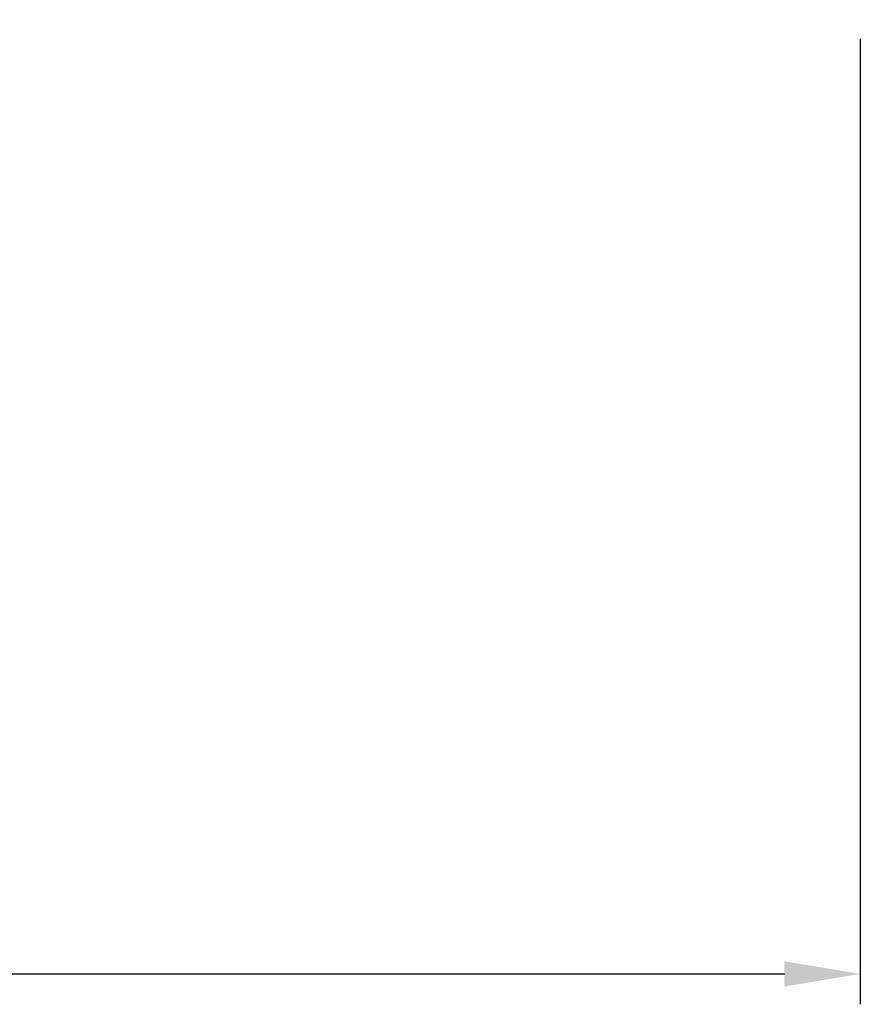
# Model space of a CAD drawing. Header units: millimetres. Extents: x 622 to 758, y 821 to 908.
# Tile 17 of 53: x 731 to 747, y 821 to 840. Entities that reach past the tile are written whole.
import ezdxf

# ---------------------------------------------------------------- set-up
doc = ezdxf.new("R2010")
doc.units = ezdxf.units.MM
doc.header["$LTSCALE"] = 0.1
doc.layers.get('DEFPOINTS').update_dxf_attribs({"linetype": 'CONTINUOUS'})
doc.layers.add('layer 1', color=7, linetype='CONTINUOUS')
doc.styles.add('DIM-7', font='SIMPLEX.shx', dxfattribs={"width": 0.7, "bigfont": 'chineset.shx'})
doc.dimstyles.new('CNS', dxfattribs={"dimtxt": 3.5, "dimasz": 2.5, "dimexe": 1, "dimexo": 1.5, "dimgap": 0.09, "dimtad": 0, "dimdsep": 46, "dimtxsty": 'DIM-7', "dimcen": 0.09, "dimclrd": 1, "dimclre": 1, "dimclrt": 4, "dimadec": 0, "dimazin": 0, "dimtfac": 1, "dimtix": 1, "dimtmove": 2, "dimatfit": 3, "dimfxl": 1, "dimtvp": 0.971429, "dimtolj": 1, "dimarcsym": 0})

# ---------------------------------------------------------------- blocks, each defined once
blk = doc.blocks.new('*D7')
at = {"layer": 'DEFPOINTS', "color": 0, "transparency": 16777216}
for p in [(704.904, 840.637), (747.404, 840.637), (747.404, 821.269)]:
    blk.add_point(p, dxfattribs=at)
at = {"layer": 'layer 1', "lineweight": -2, "transparency": 16777216}
for p, q in [((704.904, 839.737), (704.904, 820.669)), ((747.404, 839.737), (747.404, 820.669)), ((706.404, 821.269), (745.904, 821.269))]:
    blk.add_line(p, q, dxfattribs=at)
at = {"layer": 'layer 1', "transparency": 16777216}
for points in [[(706.404, 821.519), (706.404, 821.019), (704.904, 821.269)], [(745.904, 821.519), (745.904, 821.019), (747.404, 821.269)]]:
    blk.add_solid(points, dxfattribs=at)
at = {"layer": 'layer 1', "transparency": 16777216, "insert": (726.154, 822.799), "char_height": 2.1, "attachment_point": 5, "style": 'DIM-7'}
blk.add_mtext('\\A1;42.5', dxfattribs=at)

msp = doc.modelspace()

# ---------------------------------------------------------------- dimensions: what is measured, and where the dimension line sits
at = {"layer": 'layer 1'}
dim = msp.add_linear_dim(base=(747.404, 821.269), p1=(704.904, 840.637), p2=(747.404, 840.637), dimstyle='CNS', override={"dimscale": 0.6, "dimgap": 0.8, "dimtad": 1, "dimclrd": 256, "dimclre": 256, "dimclrt": 256, "dimadec": 2, "dimazin": 2, "dimtmove": 1}, dxfattribs=at)
dim.commit()
dim.dimension.update_dxf_attribs({"geometry": '*D7', "text_midpoint": (726.154, 822.799)})

doc.saveas('drawing.dxf')
